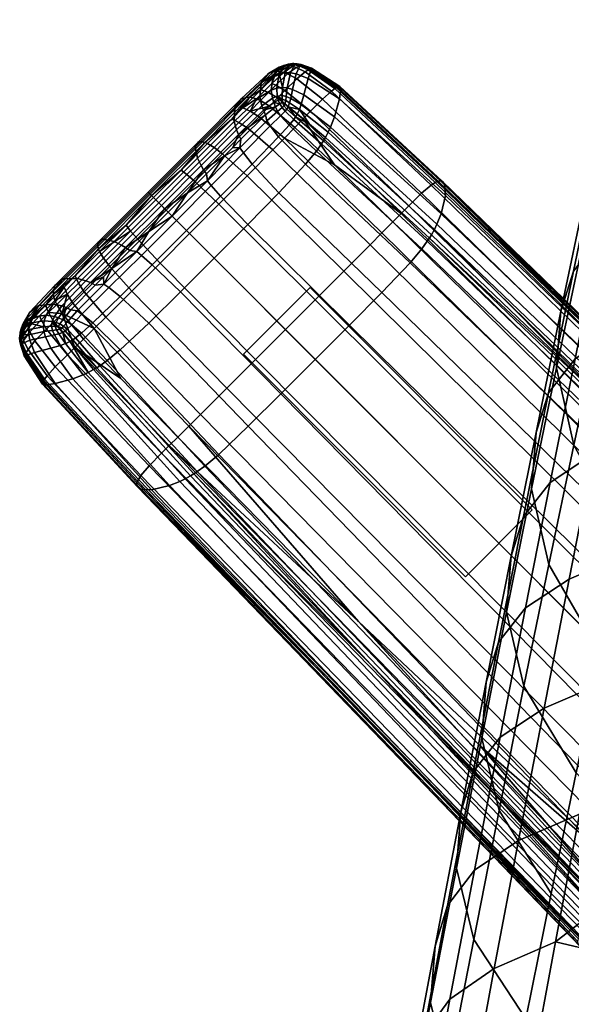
# Model space of a CAD drawing. Header units: millimetres. Extents: x -300 to 300, y -315 to 353.
# Tile 21 of 53: x -299 to -264, y 239 to 302. Entities that reach past the tile are written whole.
import ezdxf

# ---------------------------------------------------------------- set-up
doc = ezdxf.new("R2010")
doc.units = ezdxf.units.MM
doc.header["$MEASUREMENT"] = 0
for name, color, linetype in [('nozky', 250, 'Continuous'), ('podnoz', 7, 'Continuous'), ('sedak', 203, 'Continuous')]:
    doc.layers.add(name, color=color, linetype=linetype)

msp = doc.modelspace()

# ---------------------------------------------------------------- meshes
at = {"layer": 'nozky'}
mesh = msp.add_polyface(dxfattribs=at)
corners = [(-270.429, -266.186, 10), (-266.187, -270.429, 10), (-284.571, -280.328, 10), (-280.328, -284.571, 10), (-270.429, -266.186), (-266.187, -270.429), (-284.571, -280.328), (-280.328, -284.571), (-266.187, -270.429), (-266.187, -270.429, 10), (-270.429, -266.186), (-270.429, -266.186, 10), (-270.429, -266.186), (-270.429, -266.186, 10), (-284.571, -280.328), (-284.571, -280.328, 10), (-284.571, -280.328), (-284.571, -280.328, 10), (-280.328, -284.571), (-280.328, -284.571, 10), (-280.328, -284.571), (-280.328, -284.571, 10), (-266.187, -270.429), (-266.187, -270.429, 10), (-284.571, 280.328, 10), (-280.328, 284.571, 10), (-270.429, 266.186, 10), (-266.187, 270.429, 10), (-284.571, 280.328), (-280.328, 284.571), (-270.429, 266.186), (-266.187, 270.429), (-270.429, 266.186), (-270.429, 266.186, 10), (-266.187, 270.429), (-266.187, 270.429, 10), (-266.187, 270.429), (-266.187, 270.429, 10), (-280.328, 284.571), (-280.328, 284.571, 10), (-280.328, 284.571), (-280.328, 284.571, 10), (-284.571, 280.328), (-284.571, 280.328, 10), (-284.571, 280.328), (-284.571, 280.328, 10), (-270.429, 266.186), (-270.429, 266.186, 10), (270.429, 266.186, 10), (266.187, 270.429, 10), (284.571, 280.328, 10), (280.328, 284.571, 10), (270.429, 266.186), (266.187, 270.429), (284.571, 280.328), (280.328, 284.571), (266.187, 270.429), (266.187, 270.429, 10), (270.429, 266.186), (270.429, 266.186, 10), (270.429, 266.186), (270.429, 266.186, 10), (284.571, 280.328), (284.571, 280.328, 10), (284.571, 280.328), (284.571, 280.328, 10), (280.328, 284.571), (280.328, 284.571, 10), (280.328, 284.571), (280.328, 284.571, 10), (266.187, 270.429), (266.187, 270.429, 10), (284.571, -280.328, 10), (280.328, -284.571, 10), (270.429, -266.186, 10), (266.187, -270.429, 10), (284.571, -280.328), (280.328, -284.571), (270.429, -266.186), (266.187, -270.429), (270.429, -266.186), (270.429, -266.186, 10), (266.187, -270.429), (266.187, -270.429, 10), (266.187, -270.429), (266.187, -270.429, 10), (280.328, -284.571), (280.328, -284.571, 10), (280.328, -284.571), (280.328, -284.571, 10), (284.571, -280.328), (284.571, -280.328, 10), (284.571, -280.328), (284.571, -280.328, 10), (270.429, -266.186), (270.429, -266.186, 10)]
mesh.append_faces([[corners[k] for k in face] for face in [(1, 0, 2, 3), (5, 7, 6, 4), (9, 8, 10, 11), (13, 12, 14, 15), (17, 16, 18, 19), (21, 20, 22, 23), (25, 24, 26, 27), (29, 31, 30, 28), (33, 32, 34, 35), (37, 36, 38, 39), (41, 40, 42, 43), (45, 44, 46, 47), (49, 48, 50, 51), (53, 55, 54, 52), (57, 56, 58, 59), (61, 60, 62, 63), (65, 64, 66, 67), (69, 68, 70, 71), (73, 72, 74, 75), (77, 79, 78, 76), (81, 80, 82, 83), (85, 84, 86, 87), (89, 88, 90, 91), (93, 92, 94, 95)]])
at = {"layer": 'podnoz'}
mesh = msp.add_polyface(dxfattribs=at)
corners = [(-281.291, 294.749, 19.707), (-282.911, 296.094, 18.515), (-283.569, 295.424, 18.792), (-281.959, 294.066, 20), (-284.293, 294.692, 19.001), (-282.695, 293.319, 20.219), (-284.853, 295.068, 18.158), (-286.434, 293.479, 18.396), (-285.899, 293.075, 19.25), (-284.139, 295.789, 17.959), (-285.303, 295.276, 17.115), (-286.85, 293.724, 17.338), (-283.486, 296.449, 17.694), (-284.602, 295.982, 16.929), (-283.734, 296.559, 17.214), (-283.961, 296.629, 16.681), (-283.08, 295.156, 5.301), (-282.872, 294.843, 4.974), (-284.566, 293.121, 5.046), (-284.786, 293.444, 5.418), (-282.398, 295.764, 5.437), (-282.199, 295.487, 5.157), (-284.729, 294, 5.83), (-283.155, 295.545, 5.686), (-282.517, 296.062, 5.778), (-282.972, 296.973, 17.402), (-282.512, 297.436, 17.06), (-282.763, 297.537, 16.6), (-283.222, 297.079, 16.93), (-282.392, 296.625, 18.209), (-281.93, 297.096, 17.848), (-283.452, 297.143, 16.408), (-282.586, 297.985, 15.742), (-281.998, 298.242, 15.841), (-282.803, 297.125, 7.579), (-282.681, 298.043, 9.98), (-282.298, 298.17, 9.822), (-282.448, 297.249, 7.507), (-282.723, 296.596, 6.583), (-282.416, 296.733, 6.583), (-282.637, 296.329, 6.155), (-282.355, 296.484, 6.201), (-282.977, 298.173, 13.053), (-282.635, 298.298, 14.288), (-282.002, 298.683, 13.66), (-282.29, 298.58, 12.523), (-283.428, 297.595, 10.348), (-283.518, 296.67, 7.739), (-283.397, 296.125, 6.617), (-283.292, 295.838, 6.125), (-284.366, 296.659, 15.461), (-284.172, 296.662, 16.095), (-282.438, 298.313, 14.851), (-284.7, 296.558, 14.079), (-285.12, 296.02, 11.075), (-285.148, 295.132, 8.157), (-284.998, 294.591, 6.889), (-284.879, 294.301, 6.329), (-287.179, 293.835, 16.06), (-287.024, 293.795, 16.724), (-287.424, 293.827, 14.61), (-287.646, 293.489, 11.456), (-287.488, 292.785, 8.397), (-287.258, 292.318, 7.067), (-282.257, 296.241, 5.869), (-285.241, 293.48, 5.878)]
mesh.append_faces([[corners[k] for k in face] for face in [(0, 1, 2, 3), (2, 4, 5, 3), (6, 7, 8, 4), (9, 6, 4, 2), (6, 10, 11, 7), (1, 9, 2, 2), (1, 12, 9, 9), (13, 9, 14, 14), (14, 9, 12, 12), (13, 14, 15, 15), (10, 6, 9, 13), (16, 17, 18, 19), (20, 21, 17, 16), (19, 22, 23, 16), (16, 23, 24, 20), (25, 26, 27, 28), (29, 30, 26, 25), (31, 28, 27, 32), (28, 31, 15, 14), (29, 25, 12, 1), (25, 28, 14, 12), (27, 33, 32, 32), (34, 35, 36, 37), (38, 34, 37, 39), (40, 38, 39, 41), (42, 43, 44, 45), (46, 42, 45, 35), (47, 46, 35, 34), (48, 47, 34, 38), (49, 48, 38, 40), (50, 51, 52, 43), (53, 50, 43, 42), (54, 53, 42, 46), (55, 54, 46, 47), (56, 55, 47, 48), (57, 56, 48, 49), (58, 59, 51, 50), (60, 58, 50, 53), (61, 60, 53, 54), (62, 61, 54, 55), (63, 62, 55, 56), (52, 31, 32, 32), (51, 13, 15, 15), (51, 10, 13, 13), (51, 15, 31, 31), (52, 51, 31, 31), (59, 11, 10, 10), (59, 10, 51, 51), (40, 41, 64, 64), (49, 40, 24, 24), (24, 23, 49, 49), (64, 24, 40, 40), (22, 57, 23, 23), (57, 49, 23, 23), (57, 22, 65, 65)]])
mesh = msp.add_polyface(dxfattribs=at)
corners = [(-280.89, 298.718, 14.262), (-280.908, 298.704, 14.459), (-280.315, 298.477, 14.732), (-280.282, 298.496, 14.448), (-281.118, 298.771, 14.105), (-281.163, 298.748, 14.424), (-281.29, 298.79, 14.042), (-280.897, 298.741, 13.327), (-281.182, 298.789, 13.262), (-281.138, 298.787, 13.763), (-280.882, 298.737, 13.878), (-280.235, 298.512, 13.535), (-280.259, 298.508, 14.154), (-278.428, 297.345, 14.031), (-278.494, 297.35, 14.721), (-280.981, 298.67, 12.125), (-281.305, 298.719, 12.123), (-280.257, 298.428, 12.221), (-278.365, 297.223, 12.585), (-281.215, 298.15, 9.557), (-281.566, 298.213, 9.613), (-280.439, 297.861, 9.509), (-281.443, 297.164, 7.245), (-281.771, 297.257, 7.337), (-279.55, 298.026, 15.064), (-278.59, 297.316, 15.377), (-281.365, 298.804, 13.682), (-281.441, 298.801, 13.253), (-281.605, 298.727, 12.169), (-281.9, 298.225, 9.691), (-282.08, 297.291, 7.422), (-281.015, 298.654, 14.912), (-280.945, 298.687, 14.66), (-281.238, 298.722, 14.623), (-281.202, 298.554, 15.378), (-281.437, 298.632, 15.022), (-281.75, 298.149, 16.266), (-281.998, 298.242, 15.841), (-282.512, 297.436, 17.06), (-282.763, 297.537, 16.6), (-280.443, 298.399, 15.387), (-280.371, 298.443, 15.069), (-280.631, 298.273, 15.97), (-281.171, 297.831, 16.988), (-278.752, 297.218, 16.141), (-278.665, 297.275, 15.767), (-278.963, 297.057, 16.839), (-281.43, 298.759, 14.281), (-281.645, 298.677, 14.618), (-282.226, 298.296, 15.371), (-282.586, 297.985, 15.742), (-281.728, 298.771, 13.406), (-281.59, 298.777, 13.871), (-281.956, 298.684, 12.312), (-282.002, 298.683, 13.66), (-281.833, 298.694, 14.164), (-282.29, 298.58, 12.523), (-282.681, 298.043, 9.98), (-282.298, 298.17, 9.822), (-282.635, 298.298, 14.288), (-282.438, 298.313, 14.851)]
mesh.append_faces([[corners[k] for k in face] for face in [(0, 1, 2, 3), (4, 1, 0, 0), (4, 5, 1, 1), (5, 4, 6, 6), (7, 8, 9, 10), (11, 7, 10, 12), (13, 11, 12, 14), (15, 16, 8, 7), (17, 15, 7, 11), (18, 17, 11, 13), (19, 20, 16, 15), (21, 19, 15, 17), (22, 23, 20, 19), (3, 2, 24, 24), (25, 14, 24, 24), (9, 26, 6, 4), (9, 4, 0, 10), (26, 9, 8, 27), (27, 8, 16, 28), (12, 10, 0, 3), (12, 3, 14, 14), (3, 24, 14, 14), (20, 29, 28, 16), (23, 30, 29, 20), (31, 32, 5, 33), (34, 31, 33, 35), (36, 34, 35, 37), (38, 36, 37, 39), (40, 41, 32, 31), (42, 40, 31, 34), (43, 42, 34, 36), (44, 45, 41, 40), (46, 44, 40, 42), (47, 33, 5, 6), (32, 1, 5, 5), (32, 41, 2, 1), (48, 35, 33, 47), (37, 48, 49, 49), (48, 37, 35, 35), (50, 37, 49, 49), (45, 25, 24, 24), (45, 24, 2, 41), (51, 52, 26, 27), (51, 27, 53, 53), (54, 55, 52, 51), (56, 54, 51, 53), (57, 56, 53, 58), (59, 60, 55, 54), (26, 52, 47, 6), (48, 47, 52, 55), (28, 53, 27, 27), (53, 28, 29, 58), (60, 49, 48, 55), (60, 50, 49, 49), (58, 29, 30, 30)]])
mesh = msp.add_polyface(dxfattribs=at)
corners = [(-282.911, 296.094, 18.515), (-281.291, 294.749, 19.707), (-280.766, 295.289, 19.383), (-282.392, 296.625, 18.209), (-284.333, 291.669, 20.482), (-286.127, 289.87, 20.579), (-279.993, 283.794, 22.079), (-278.17, 285.619, 21.979), (-282.695, 293.319, 20.219), (-276.502, 287.292, 21.707), (-281.959, 294.066, 20), (-275.75, 288.049, 21.48), (-275.066, 288.739, 21.178), (-278.778, 292.37, 20.509), (-278.461, 296.555, 9.637), (-280.439, 297.861, 9.509), (-280.257, 298.428, 12.221), (-278.365, 297.223, 12.585), (-280.711, 296.815, 7.084), (-281.443, 297.164, 7.245), (-281.215, 298.15, 9.557), (-278.775, 295.429, 6.994), (-281.557, 296.593, 6.325), (-281.842, 296.714, 6.445), (-281.771, 297.257, 7.337), (-280.892, 296.198, 6.102), (-279.023, 294.771, 5.917), (-281.627, 296.312, 5.946), (-281.877, 296.456, 6.085), (-281.006, 295.89, 5.69), (-279.176, 294.436, 5.463), (-282.08, 297.291, 7.422), (-282.105, 296.776, 6.547), (-282.099, 296.552, 6.218), (-281.721, 296.049, 5.629), (-281.923, 296.215, 5.787), (-279.351, 294.103, 5.074), (-280.359, 294.955, 5.15), (-282.08, 296.351, 5.952), (-281.146, 295.593, 5.341), (-280.617, 292.4, 4.036), (-273.961, 286.131, 4.528), (-275.75, 284.257, 4.391), (-282.305, 290.594, 3.953), (-282.328, 294.158, 4.48), (-284.008, 292.41, 4.482), (-279.922, 293.244, 4.364), (-273.215, 287.029, 4.903), (-281.659, 294.88, 4.734), (-282.199, 295.487, 5.157), (-282.872, 294.843, 4.974), (-281.363, 295.249, 5.002), (-279.6, 293.696, 4.686), (-281.914, 295.777, 5.355), (-282.108, 296.01, 5.588), (-282.398, 295.764, 5.437), (-281.248, 295.418, 5.159), (-279.471, 293.898, 4.867), (-281.809, 295.907, 5.475), (-282.004, 296.109, 5.675), (-282.257, 296.241, 5.869), (-282.517, 296.062, 5.778), (-281.93, 297.096, 17.848), (-281.171, 297.831, 16.988), (-281.75, 298.149, 16.266), (-282.512, 297.436, 17.06), (-279.528, 296.543, 18.039), (-278.963, 297.057, 16.839), (-280.631, 298.273, 15.97), (-280.299, 295.77, 18.996), (-274.527, 289.285, 20.842), (-274.045, 289.771, 20.439), (-282.355, 296.484, 6.201), (-282.416, 296.733, 6.583), (-282.448, 297.249, 7.507), (-282.298, 298.17, 9.822)]
mesh.append_faces([[corners[k] for k in face] for face in [(0, 1, 2, 3), (4, 5, 6, 7), (8, 4, 7, 9), (10, 8, 9, 11), (11, 12, 13, 10), (10, 13, 1, 1), (14, 15, 16, 17), (18, 19, 20, 15), (21, 18, 15, 14), (22, 23, 24, 19), (25, 22, 19, 18), (26, 25, 18, 21), (27, 28, 23, 22), (29, 27, 22, 25), (30, 29, 25, 26), (31, 24, 23, 32), (32, 23, 28, 33), (27, 29, 34, 34), (27, 34, 35, 28), (30, 36, 37, 29), (35, 38, 33, 28), (39, 29, 37, 37), (39, 34, 29, 29), (40, 41, 42, 43), (44, 40, 43, 45), (46, 47, 41, 40), (48, 46, 40, 44), (49, 48, 44, 50), (51, 52, 46, 48), (53, 51, 48, 49), (54, 53, 49, 55), (56, 57, 52, 51), (58, 56, 51, 53), (59, 58, 53, 54), (54, 60, 38, 59), (54, 55, 61, 60), (58, 34, 56, 56), (39, 56, 34, 34), (34, 58, 59, 35), (38, 35, 59, 59), (56, 37, 36, 57), (56, 39, 37, 37), (62, 63, 64, 65), (66, 67, 68, 63), (69, 66, 63, 62), (2, 69, 62, 3), (70, 71, 69, 2), (13, 2, 1, 1), (70, 2, 13, 13), (33, 72, 73, 73), (74, 31, 32, 73), (73, 32, 33, 33), (75, 31, 74, 74), (38, 60, 72, 33)]])
mesh = msp.add_polyface(dxfattribs=at)
corners = [(-287.293, 276.502, 21.707), (-288.049, 275.75, 21.48), (-259.815, 246.984, 25.408), (-259.027, 247.772, 25.637), (-285.619, 278.17, 21.979), (-257.284, 249.516, 25.912), (-283.794, 279.993, 22.079), (-255.382, 251.418, 26.013), (-281.894, 281.893, 22.094), (-253.4, 253.4, 26.027), (-279.993, 283.794, 22.079), (-251.418, 255.382, 26.013), (-278.17, 285.619, 21.979), (-249.516, 257.284, 25.912), (-277.25, 263.348, 22.832), (-269.505, 255.437, 23.885), (-246.984, 259.815, 25.408), (-263.348, 277.25, 22.832), (-275.066, 288.739, 21.178), (-275.75, 288.049, 21.48), (-290.557, 273.236, 19.431), (-291.085, 272.617, 18.151), (-262.974, 243.659, 22.047), (-262.424, 244.326, 23.341), (-289.771, 274.044, 20.439), (-261.607, 245.187, 24.358), (-289.285, 274.527, 20.842), (-261.102, 245.698, 24.765), (-263.205, 243.268, 20.892), (-272.154, 252.375, 19.256), (-263.246, 243.157, 20.472), (-279.858, 260.33, 18.22), (-288.604, 272.247, 6.584), (-288.266, 272.414, 6.096), (-260.365, 243.217, 9.284), (-260.697, 243.042, 9.838), (-289.262, 271.981, 7.74), (-261.332, 242.77, 11.12), (-290.412, 271.705, 10.561), (-262.418, 242.52, 14.162), (-276.461, 260.616, 6.894), (-268.82, 252.646, 7.734), (-263.275, 242.997, 19.763), (-291.357, 272.031, 15.915), (-271.918, 291.334, 15.192), (-278.428, 297.345, 14.031), (-278.494, 297.35, 14.721), (-272.031, 291.358, 15.915), (-271.76, 291.164, 13.674), (-278.365, 297.223, 12.585), (-271.705, 290.412, 10.561), (-278.461, 296.555, 9.637), (-271.981, 289.262, 7.74), (-278.775, 295.429, 6.994), (-272.247, 288.604, 6.584), (-279.023, 294.771, 5.917), (-272.414, 288.266, 6.096), (-279.176, 294.436, 5.463), (-272.168, 291.337, 16.605), (-278.59, 297.316, 15.377), (-260.33, 279.858, 18.22), (-272.603, 287.927, 5.676), (-279.351, 294.103, 5.074), (-260.616, 276.461, 6.894), (-287.506, 272.87, 5.255), (-259.604, 243.701, 8.29), (-259.817, 243.554, 8.529), (-287.716, 272.732, 5.452), (-287.029, 273.214, 4.903), (-259.115, 244.07, 7.839), (-286.131, 273.96, 4.528), (-258.169, 244.877, 7.283), (-284.257, 275.75, 4.391), (-256.131, 246.837, 6.839), (-282.185, 277.807, 4.381), (-253.865, 249.086, 6.647), (-279.994, 279.995, 4.375), (-251.475, 251.475, 6.584), (-277.807, 282.185, 4.381), (-249.086, 253.866, 6.647), (-279.6, 293.696, 4.686), (-272.87, 287.506, 5.255), (-273.215, 287.029, 4.903), (-279.922, 293.244, 4.364), (-279.471, 293.898, 4.867), (-272.732, 287.716, 5.452), (-272.373, 291.247, 17.411), (-272.266, 291.301, 17.016), (-278.665, 297.275, 15.767), (-278.752, 297.218, 16.141), (-272.617, 291.085, 18.151), (-278.963, 297.057, 16.839), (-273.236, 290.557, 19.431), (-279.528, 296.543, 18.039), (-274.045, 289.771, 20.439), (-280.299, 295.77, 18.996), (-278.778, 292.37, 20.509), (-274.527, 289.285, 20.842), (-245.697, 261.102, 24.765)]
mesh.append_faces([[corners[k] for k in face] for face in [(0, 1, 2, 3), (4, 0, 3, 5), (6, 4, 5, 7), (8, 6, 7, 9), (10, 8, 9, 11), (12, 10, 11, 13), (1, 14, 2, 2), (14, 15, 2, 2), (16, 17, 18, 19), (20, 21, 22, 23), (24, 20, 23, 25), (26, 24, 25, 27), (28, 29, 30, 30), (28, 31, 29, 29), (14, 26, 27, 27), (27, 15, 14, 14), (32, 33, 34, 35), (36, 32, 35, 37), (38, 36, 37, 39), (34, 40, 41, 41), (34, 33, 40, 40), (42, 29, 31, 43), (29, 42, 30, 30), (44, 45, 46, 47), (48, 49, 45, 44), (50, 51, 49, 48), (52, 53, 51, 50), (54, 55, 53, 52), (56, 57, 55, 54), (58, 47, 46, 59), (60, 47, 58, 58), (56, 61, 62, 57), (61, 56, 63, 63), (64, 65, 66, 67), (68, 69, 65, 64), (70, 71, 69, 68), (72, 73, 71, 70), (74, 75, 73, 72), (76, 77, 75, 74), (78, 79, 77, 76), (80, 81, 82, 83), (84, 85, 81, 80), (66, 41, 40, 40), (67, 66, 40, 40), (84, 62, 61, 85), (85, 61, 63, 63), (86, 87, 88, 89), (90, 86, 89, 91), (92, 90, 91, 93), (94, 92, 93, 95), (87, 60, 58, 58), (58, 59, 88, 87), (96, 18, 97, 97), (97, 18, 17, 98)]])
mesh = msp.add_polyface(dxfattribs=at)
corners = [(-289.485, 289.485, 19.355), (-291.316, 287.655, 19.342), (-289.87, 286.127, 20.579), (-287.998, 287.998, 20.593), (-287.655, 291.316, 19.342), (-286.127, 289.87, 20.579), (-285.899, 293.075, 19.25), (-284.333, 291.669, 20.482), (-284.293, 294.692, 19.001), (-282.695, 293.319, 20.219), (-289.955, 289.955, 18.496), (-291.752, 288.158, 18.483), (-288.158, 291.751, 18.483), (-286.434, 293.479, 18.396), (-290.285, 290.285, 17.432), (-292.038, 288.533, 17.42), (-293.724, 286.849, 17.338), (-286.85, 293.724, 17.338), (-288.533, 292.038, 17.42), (-289.104, 289.104, 5.518), (-288.831, 288.831, 5.128), (-291.056, 286.609, 5.118), (-291.359, 286.852, 5.505), (-286.017, 290.372, 4.528), (-284.291, 288.571, 3.969), (-286.429, 286.428, 3.97), (-288.192, 288.192, 4.535), (-286.609, 291.056, 5.118), (-286.852, 291.36, 5.505), (-284.008, 292.41, 4.482), (-282.305, 290.594, 3.953), (-284.566, 293.121, 5.046), (-284.786, 293.444, 5.418), (-282.872, 294.843, 4.974), (-282.328, 294.158, 4.48), (-290.584, 288.123, 5.973), (-289.354, 289.353, 5.975), (-285.78, 292.935, 5.914), (-288.122, 290.584, 5.973), (-286.922, 291.787, 5.957), (-285.241, 293.48, 5.878), (-284.729, 294, 5.83), (-287.104, 292.06, 6.48), (-287.258, 292.318, 7.067), (-284.998, 294.591, 6.889), (-284.879, 294.301, 6.329), (-290.506, 290.506, 16.145), (-290.408, 290.409, 16.814), (-287.024, 293.795, 16.724), (-287.179, 293.835, 16.06), (-290.625, 290.625, 14.686), (-287.424, 293.827, 14.61), (-290.567, 290.567, 11.51), (-287.646, 293.489, 11.456), (-290.136, 290.136, 8.431), (-287.488, 292.785, 8.397), (-289.787, 289.787, 7.092), (-289.58, 289.58, 6.502), (-293.836, 287.178, 16.06), (-293.795, 287.024, 16.724), (-293.827, 287.423, 14.61), (-293.489, 287.646, 11.456), (-292.785, 287.488, 8.397), (-292.318, 287.258, 7.067), (-292.061, 287.103, 6.48)]
mesh.append_faces([[corners[k] for k in face] for face in [(0, 1, 2, 3), (4, 0, 3, 5), (6, 4, 5, 7), (8, 6, 7, 9), (10, 11, 1, 0), (12, 10, 0, 4), (13, 12, 4, 6), (10, 14, 15, 11), (11, 15, 16, 16), (13, 17, 18, 12), (12, 18, 14, 10), (19, 20, 21, 22), (23, 24, 25, 26), (27, 23, 26, 20), (28, 27, 20, 19), (29, 30, 24, 23), (31, 29, 23, 27), (32, 31, 27, 28), (33, 34, 29, 31), (19, 22, 35, 35), (35, 36, 19, 19), (32, 28, 37, 37), (28, 19, 38, 38), (36, 38, 19, 19), (28, 38, 39, 39), (32, 37, 40, 40), (37, 28, 39, 39), (41, 32, 40, 40), (42, 43, 44, 45), (46, 47, 48, 49), (50, 46, 49, 51), (52, 50, 51, 53), (54, 52, 53, 55), (56, 54, 55, 43), (57, 56, 43, 42), (58, 59, 47, 46), (60, 58, 46, 50), (61, 60, 50, 52), (62, 61, 52, 54), (63, 62, 54, 56), (64, 63, 56, 57), (48, 18, 17, 17), (47, 18, 48, 48), (45, 40, 37, 42), (42, 39, 38, 38), (39, 42, 37, 37), (57, 42, 38, 38), (18, 47, 14, 14), (47, 15, 14, 14), (59, 16, 15, 15), (47, 59, 15, 15), (36, 35, 57, 57), (38, 36, 57, 57), (57, 35, 64, 64)]])
mesh = msp.add_polyface(dxfattribs=at)
corners = [(-276.502, 287.292, 21.707), (-278.17, 285.619, 21.979), (-249.516, 257.284, 25.912), (-247.772, 259.028, 25.637), (-275.75, 288.049, 21.48), (-246.984, 259.815, 25.408), (-259.815, 246.984, 25.408), (-260.534, 246.266, 25.103), (-250.453, 235.95, 26.488), (-269.505, 255.437, 23.885), (-235.95, 250.453, 26.488), (-246.266, 260.534, 25.103), (-255.438, 269.505, 23.885), (-224.748, 239.513, 27.988), (-263.348, 277.25, 22.832), (-261.102, 245.698, 24.765), (-260.365, 243.217, 9.284), (-268.82, 252.646, 7.734), (-260.029, 243.417, 8.797), (-242.859, 263.262, 19.017), (-271.918, 291.334, 15.192), (-272.031, 291.358, 15.915), (-242.997, 263.276, 19.763), (-197.161, 219.398, 25.091), (-197.316, 219.352, 25.816), (-242.653, 263.114, 17.44), (-271.76, 291.164, 13.674), (-196.922, 219.38, 23.555), (-242.52, 262.418, 14.162), (-271.705, 290.412, 10.561), (-242.77, 261.332, 11.12), (-271.981, 289.262, 7.74), (-243.043, 260.697, 9.838), (-272.247, 288.604, 6.584), (-243.217, 260.366, 9.284), (-272.414, 288.266, 6.096), (-260.33, 279.858, 18.22), (-252.375, 272.154, 19.256), (-243.156, 263.246, 20.472), (-232.785, 253.246, 21.87), (-221.52, 242.398, 23.393), (-252.646, 268.821, 7.734), (-260.616, 276.461, 6.894), (-243.416, 260.029, 8.797), (-233.018, 250.204, 10.102), (-221.716, 239.565, 11.552), (-275.75, 284.257, 4.391), (-246.838, 256.131, 6.839), (-249.086, 253.866, 6.647), (-277.807, 282.185, 4.381), (-273.961, 286.131, 4.528), (-244.877, 258.169, 7.283), (-273.215, 287.029, 4.903), (-244.07, 259.115, 7.839), (-272.87, 287.506, 5.255), (-243.701, 259.604, 8.29), (-272.732, 287.716, 5.452), (-243.554, 259.818, 8.529), (-259.817, 243.554, 8.529), (-243.389, 263.146, 21.295), (-243.268, 263.205, 20.892), (-272.266, 291.301, 17.016), (-272.373, 291.247, 17.411), (-243.658, 262.974, 22.047), (-272.617, 291.085, 18.151), (-244.326, 262.424, 23.341), (-273.236, 290.557, 19.431), (-245.187, 261.607, 24.358), (-274.045, 289.771, 20.439), (-245.697, 261.102, 24.765), (-274.527, 289.285, 20.842), (-197.751, 219.107, 27.307), (-197.618, 219.195, 26.914), (-198.047, 218.883, 28.044)]
mesh.append_faces([[corners[k] for k in face] for face in [(0, 1, 2, 3), (4, 0, 3, 5), (6, 7, 8, 8), (6, 9, 7, 7), (5, 10, 11, 11), (5, 11, 12, 12), (10, 5, 13, 13), (14, 5, 12, 12), (15, 8, 7, 7), (9, 15, 7, 7), (16, 17, 18, 18), (19, 20, 21, 22), (23, 19, 22, 24), (25, 26, 20, 19), (27, 25, 19, 23), (28, 29, 26, 25), (30, 31, 29, 28), (32, 33, 31, 30), (34, 35, 33, 32), (22, 36, 37, 37), (22, 38, 39, 39), (38, 22, 37, 37), (40, 22, 39, 39), (24, 22, 40, 40), (22, 21, 36, 36), (34, 41, 42, 35), (41, 34, 43, 43), (44, 34, 45, 45), (43, 34, 44, 44), (46, 47, 48, 49), (50, 51, 47, 46), (52, 53, 51, 50), (54, 55, 53, 52), (56, 57, 55, 54), (17, 58, 18, 18), (44, 45, 57, 57), (44, 57, 43, 43), (43, 57, 41, 41), (56, 42, 41, 57), (59, 60, 61, 62), (63, 59, 62, 64), (65, 63, 64, 66), (67, 65, 66, 68), (69, 67, 68, 70), (71, 72, 60, 59), (73, 71, 59, 63), (60, 38, 37, 37), (60, 40, 39, 39), (60, 39, 38, 38), (60, 37, 36, 36), (60, 36, 61, 61), (14, 12, 69, 69), (69, 12, 11, 11), (69, 10, 13, 13), (10, 69, 11, 11)]])
mesh = msp.add_polyface(dxfattribs=at)
corners = [(-289.87, 286.127, 20.579), (-291.669, 284.333, 20.482), (-285.619, 278.17, 21.979), (-283.794, 279.993, 22.079), (-287.998, 287.998, 20.593), (-281.894, 281.893, 22.094), (-286.127, 289.87, 20.579), (-279.993, 283.794, 22.079), (-294.691, 284.293, 19.001), (-295.424, 283.57, 18.792), (-294.066, 281.959, 20), (-293.319, 282.695, 20.219), (-293.075, 285.9, 19.25), (-291.316, 287.655, 19.342), (-295.068, 284.852, 18.158), (-295.789, 284.138, 17.959), (-293.479, 286.433, 18.396), (-291.752, 288.158, 18.483), (-296.095, 282.911, 18.515), (-294.748, 281.291, 19.707), (-295.276, 285.302, 17.115), (-295.982, 284.602, 16.929), (-293.724, 286.849, 17.338), (-296.01, 282.108, 5.588), (-295.777, 281.914, 5.355), (-295.907, 281.808, 5.476), (-296.109, 282.004, 5.675), (-295.764, 282.398, 5.437), (-295.486, 282.199, 5.157), (-294.843, 282.872, 4.974), (-294.158, 282.328, 4.48), (-294.88, 281.659, 4.734), (-295.156, 283.08, 5.301), (-292.41, 284.008, 4.482), (-290.594, 282.305, 3.953), (-292.4, 280.617, 4.036), (-293.121, 284.567, 5.046), (-293.444, 284.786, 5.418), (-290.371, 286.017, 4.528), (-288.571, 284.291, 3.969), (-291.056, 286.609, 5.118), (-291.359, 286.852, 5.505), (-286.429, 286.428, 3.97), (-279.994, 279.995, 4.375), (-282.185, 277.807, 4.381), (-288.192, 288.192, 4.535), (-288.831, 288.831, 5.128), (-284.291, 288.571, 3.969), (-277.807, 282.185, 4.381), (-282.305, 290.594, 3.953), (-275.75, 284.257, 4.391), (-296.062, 282.517, 5.778), (-295.545, 283.155, 5.686), (-292.936, 285.78, 5.914), (-294, 284.728, 5.83), (-293.479, 285.241, 5.878), (-291.787, 286.921, 5.957), (-290.584, 288.123, 5.973), (-296.659, 284.366, 15.461), (-296.662, 284.172, 16.095), (-293.795, 287.024, 16.724), (-293.836, 287.178, 16.06), (-296.558, 284.7, 14.079), (-293.827, 287.423, 14.61), (-296.02, 285.12, 11.075), (-293.489, 287.646, 11.456), (-295.133, 285.149, 8.157), (-292.785, 287.488, 8.397), (-294.591, 284.998, 6.889), (-292.318, 287.258, 7.067), (-294.301, 284.878, 6.329), (-292.061, 287.103, 6.48), (-296.125, 283.397, 6.617), (-296.67, 283.517, 7.739), (-295.838, 283.292, 6.125)]
mesh.append_faces([[corners[k] for k in face] for face in [(0, 1, 2, 3), (4, 0, 3, 5), (6, 4, 5, 7), (8, 9, 10, 11), (12, 8, 11, 1), (13, 12, 1, 0), (14, 15, 9, 8), (16, 14, 8, 12), (17, 16, 12, 13), (18, 19, 10, 10), (9, 18, 10, 10), (9, 15, 18, 18), (14, 20, 21, 15), (16, 22, 20, 14), (16, 17, 22, 22), (23, 24, 25, 26), (27, 28, 24, 23), (29, 30, 31, 28), (32, 29, 28, 27), (33, 34, 35, 30), (36, 33, 30, 29), (37, 36, 29, 32), (38, 39, 34, 33), (40, 38, 33, 36), (41, 40, 36, 37), (42, 43, 44, 39), (45, 42, 39, 38), (46, 45, 38, 40), (47, 48, 43, 42), (49, 50, 48, 47), (27, 51, 52, 32), (41, 37, 53, 53), (32, 52, 54, 37), (37, 54, 55, 55), (41, 53, 56, 56), (57, 41, 56, 56), (53, 37, 55, 55), (58, 59, 60, 61), (62, 58, 61, 63), (64, 62, 63, 65), (66, 64, 65, 67), (68, 66, 67, 69), (70, 68, 69, 71), (72, 73, 66, 68), (74, 72, 68, 70), (59, 21, 20, 20), (60, 20, 22, 22), (59, 20, 60, 60), (70, 54, 52, 74), (70, 71, 53, 53), (71, 57, 56, 56), (53, 71, 56, 56), (70, 55, 54, 54), (55, 70, 53, 53), (52, 51, 74, 74)]])
mesh = msp.add_polyface(dxfattribs=at)
corners = [(-295.789, 284.138, 17.959), (-296.56, 283.734, 17.214), (-296.449, 283.487, 17.694), (-295.982, 284.602, 16.929), (-296.629, 283.961, 16.681), (-296.095, 282.911, 18.515), (-296.973, 282.972, 17.402), (-297.436, 282.511, 17.06), (-297.096, 281.929, 17.848), (-296.625, 282.392, 18.209), (-297.537, 282.763, 16.6), (-298.242, 281.998, 15.841), (-298.149, 281.75, 16.266), (-297.078, 283.222, 16.93), (-298.296, 282.226, 15.371), (-298.525, 281.911, 14.99), (-298.632, 281.437, 15.022), (-295.289, 280.766, 19.383), (-297.984, 282.586, 15.742), (-297.144, 283.452, 16.408), (-296.351, 282.08, 5.952), (-296.215, 281.922, 5.787), (-296.455, 281.877, 6.085), (-296.553, 282.099, 6.218), (-297.257, 281.771, 7.337), (-297.291, 282.08, 7.422), (-296.775, 282.105, 6.547), (-296.713, 281.842, 6.445), (-296.109, 282.004, 5.675), (-295.907, 281.808, 5.476), (-296.049, 281.72, 5.63), (-296.241, 282.256, 5.869), (-296.01, 282.108, 5.588), (-296.062, 282.517, 5.778), (-295.764, 282.398, 5.437), (-298.298, 282.634, 14.288), (-298.313, 282.438, 14.851), (-296.662, 284.172, 16.095), (-296.659, 284.366, 15.461), (-298.174, 282.976, 13.053), (-296.558, 284.7, 14.079), (-297.595, 283.428, 10.348), (-296.02, 285.12, 11.075), (-296.67, 283.517, 7.739), (-295.133, 285.149, 8.157), (-298.684, 282.002, 13.66), (-298.693, 281.833, 14.164), (-298.58, 282.29, 12.523), (-298.043, 282.68, 9.98), (-297.125, 282.803, 7.579), (-296.596, 282.723, 6.583), (-296.125, 283.397, 6.617), (-296.329, 282.637, 6.155), (-295.838, 283.292, 6.125), (-298.684, 281.956, 12.312), (-298.771, 281.728, 13.406), (-298.17, 282.298, 9.822), (-297.249, 282.448, 7.507), (-296.732, 282.416, 6.583), (-296.484, 282.355, 6.201), (-298.225, 281.9, 9.691), (-298.727, 281.605, 12.169)]
mesh.append_faces([[corners[k] for k in face] for face in [(0, 1, 2, 2), (0, 3, 1, 1), (4, 1, 3, 3), (5, 0, 2, 2), (6, 7, 8, 9), (10, 11, 12, 7), (13, 10, 7, 6), (11, 14, 15, 16), (5, 6, 9, 9), (9, 17, 5, 5), (18, 10, 13, 19), (19, 13, 1, 4), (14, 11, 18, 18), (13, 6, 2, 1), (6, 5, 2, 2), (11, 10, 18, 18), (20, 21, 22, 23), (24, 25, 26, 27), (27, 26, 23, 22), (20, 28, 21, 21), (21, 28, 29, 30), (31, 32, 28, 20), (33, 34, 32, 31), (35, 36, 37, 38), (39, 35, 38, 40), (41, 39, 40, 42), (43, 41, 42, 44), (45, 46, 36, 35), (47, 45, 35, 39), (48, 47, 39, 41), (49, 48, 41, 43), (50, 49, 43, 51), (52, 50, 51, 53), (54, 55, 45, 47), (56, 54, 47, 48), (57, 56, 48, 49), (58, 57, 49, 50), (59, 58, 50, 52), (59, 23, 58, 58), (37, 4, 3, 3), (37, 19, 4, 4), (36, 18, 19, 19), (18, 36, 14, 14), (15, 14, 36, 36), (37, 36, 19, 19), (46, 15, 36, 36), (56, 60, 61, 54), (25, 56, 57, 57), (58, 26, 25, 57), (33, 52, 53, 53), (56, 25, 60, 60), (26, 58, 23, 23), (52, 33, 31, 59), (31, 20, 23, 59)]])
mesh = msp.add_polyface(dxfattribs=at)
corners = [(-298.765, 281.114, 14.211), (-298.787, 281.138, 13.763), (-298.737, 280.882, 13.878), (-298.709, 280.899, 14.382), (-298.79, 281.29, 14.042), (-298.805, 281.365, 13.682), (-291.669, 284.333, 20.482), (-293.319, 282.695, 20.219), (-287.293, 276.502, 21.707), (-285.619, 278.17, 21.979), (-297.096, 281.929, 17.848), (-297.83, 281.171, 16.988), (-296.544, 279.528, 18.039), (-295.77, 280.298, 18.996), (-296.625, 282.392, 18.209), (-295.289, 280.766, 19.383), (-298.654, 281.015, 14.912), (-298.688, 280.945, 14.66), (-298.443, 280.372, 15.069), (-298.399, 280.444, 15.387), (-298.554, 281.202, 15.378), (-298.273, 280.631, 15.97), (-298.149, 281.75, 16.266), (-297.436, 282.511, 17.06), (-298.722, 281.238, 14.623), (-298.748, 281.163, 14.424), (-298.632, 281.437, 15.022), (-298.242, 281.998, 15.841), (-298.477, 280.315, 14.732), (-298.677, 281.645, 14.618), (-298.76, 281.43, 14.281), (-298.525, 281.911, 14.99), (-296.095, 282.911, 18.515), (-294.748, 281.291, 19.707), (-296.593, 281.556, 6.325), (-296.312, 281.627, 5.946), (-295.89, 281.006, 5.69), (-296.198, 280.892, 6.102), (-297.164, 281.443, 7.245), (-296.814, 280.71, 7.084), (-298.15, 281.215, 9.557), (-297.861, 280.439, 9.509), (-298.67, 280.982, 12.125), (-298.428, 280.257, 12.221), (-298.741, 280.897, 13.327), (-298.512, 280.236, 13.535), (-298.508, 280.259, 14.154), (-296.713, 281.842, 6.445), (-296.455, 281.877, 6.085), (-297.257, 281.771, 7.337), (-298.213, 281.566, 9.613), (-298.719, 281.304, 12.123), (-298.789, 281.182, 13.262), (-296.049, 281.72, 5.63), (-295.594, 281.146, 5.341), (-296.215, 281.922, 5.787), (-298.225, 281.9, 9.691), (-297.291, 282.08, 7.422), (-298.801, 281.442, 13.253), (-298.727, 281.605, 12.169), (-295.777, 281.914, 5.355), (-295.249, 281.363, 5.002), (-295.418, 281.249, 5.159), (-295.907, 281.808, 5.476), (-294.88, 281.659, 4.734), (-293.244, 279.921, 4.364), (-293.695, 279.6, 4.686), (-295.486, 282.199, 5.157), (-294.158, 282.328, 4.48), (-292.4, 280.617, 4.036), (-293.897, 279.471, 4.867), (-298.771, 281.728, 13.406), (-298.776, 281.59, 13.871), (-298.693, 281.833, 14.164), (-298.684, 282.002, 13.66), (-298.684, 281.956, 12.312)]
mesh.append_faces([[corners[k] for k in face] for face in [(0, 1, 2, 3), (4, 5, 1, 0), (6, 7, 8, 9), (10, 11, 12, 13), (14, 10, 13, 15), (16, 17, 18, 19), (20, 16, 19, 21), (22, 20, 21, 11), (23, 22, 11, 10), (24, 25, 17, 16), (26, 24, 16, 20), (27, 26, 20, 22), (18, 3, 28, 28), (17, 3, 18, 18), (0, 3, 17, 25), (0, 25, 4, 4), (26, 29, 30, 24), (24, 30, 4, 25), (26, 31, 29, 29), (32, 15, 33, 33), (34, 35, 36, 37), (38, 34, 37, 39), (40, 38, 39, 41), (42, 40, 41, 43), (44, 42, 43, 45), (2, 44, 45, 46), (47, 48, 35, 34), (49, 47, 34, 38), (50, 49, 38, 40), (51, 50, 40, 42), (52, 51, 42, 44), (1, 52, 44, 2), (36, 53, 54, 54), (35, 53, 36, 36), (55, 53, 35, 48), (50, 56, 57, 49), (2, 46, 28, 3), (52, 58, 59, 51), (59, 56, 50, 50), (1, 5, 58, 52), (51, 59, 50, 50), (60, 61, 62, 63), (64, 65, 66, 61), (67, 64, 61, 60), (68, 69, 65, 64), (70, 54, 62, 62), (54, 53, 63, 62), (71, 72, 73, 74), (58, 5, 72, 71), (58, 71, 75, 75), (73, 29, 31, 31), (73, 30, 29, 29), (72, 30, 73, 73), (4, 30, 72, 5), (75, 59, 58, 58)]])
mesh = msp.add_polyface(dxfattribs=at)
corners = [(-293.319, 282.695, 20.219), (-294.066, 281.959, 20), (-288.049, 275.75, 21.48), (-287.293, 276.502, 21.707), (-288.739, 275.067, 21.178), (-277.25, 263.348, 22.832), (-294.748, 281.291, 19.707), (-292.369, 278.778, 20.509), (-291.247, 272.373, 17.411), (-291.301, 272.265, 17.016), (-263.205, 243.268, 20.892), (-263.146, 243.389, 21.295), (-291.085, 272.617, 18.151), (-262.974, 243.659, 22.047), (-297.218, 278.752, 16.141), (-297.275, 278.665, 15.767), (-297.057, 278.962, 16.839), (-296.544, 279.528, 18.039), (-290.557, 273.236, 19.431), (-295.77, 280.298, 18.996), (-289.771, 274.044, 20.439), (-295.289, 280.766, 19.383), (-289.285, 274.527, 20.842), (-298.399, 280.444, 15.387), (-298.443, 280.372, 15.069), (-298.273, 280.631, 15.97), (-297.83, 281.171, 16.988), (-291.338, 272.167, 16.605), (-279.858, 260.33, 18.22), (-297.316, 278.59, 15.377), (-298.477, 280.315, 14.732), (-298.026, 279.55, 15.064), (-291.164, 271.76, 13.674), (-290.412, 271.705, 10.561), (-262.418, 242.52, 14.162), (-263.114, 242.653, 17.44), (-291.334, 271.918, 15.192), (-263.262, 242.859, 19.017), (-291.357, 272.031, 15.915), (-263.275, 242.997, 19.763), (-294.771, 279.024, 5.917), (-294.436, 279.176, 5.463), (-288.266, 272.414, 6.096), (-288.604, 272.247, 6.584), (-295.43, 278.775, 6.994), (-289.262, 271.981, 7.74), (-296.555, 278.46, 9.637), (-297.223, 278.366, 12.585), (-297.346, 278.427, 14.031), (-297.351, 278.495, 14.721), (-296.198, 280.892, 6.102), (-295.89, 281.006, 5.69), (-296.814, 280.71, 7.084), (-297.861, 280.439, 9.509), (-298.428, 280.257, 12.221), (-298.512, 280.236, 13.535), (-298.508, 280.259, 14.154), (-287.927, 272.603, 5.676), (-294.103, 279.35, 5.074), (-295.594, 281.146, 5.341), (-276.461, 260.616, 6.894), (-293.695, 279.6, 4.686), (-287.506, 272.87, 5.255), (-287.716, 272.732, 5.452), (-293.897, 279.471, 4.867), (-295.249, 281.363, 5.002), (-295.418, 281.249, 5.159), (-293.244, 279.921, 4.364), (-287.029, 273.214, 4.903), (-292.4, 280.617, 4.036), (-286.131, 273.96, 4.528), (-290.594, 282.305, 3.953), (-284.257, 275.75, 4.391), (-288.571, 284.291, 3.969), (-282.185, 277.807, 4.381)]
mesh.append_faces([[corners[k] for k in face] for face in [(0, 1, 2, 3), (2, 4, 5, 5), (1, 6, 7, 7), (1, 7, 4, 2), (8, 9, 10, 11), (12, 8, 11, 13), (14, 15, 9, 8), (16, 14, 8, 12), (17, 16, 12, 18), (19, 17, 18, 20), (21, 19, 20, 22), (23, 24, 15, 14), (25, 23, 14, 16), (26, 25, 16, 17), (9, 27, 28, 28), (29, 27, 9, 15), (10, 9, 28, 28), (24, 30, 31, 31), (24, 31, 29, 15), (22, 4, 7, 21), (4, 22, 5, 5), (7, 6, 21, 21), (32, 33, 34, 35), (36, 32, 35, 37), (38, 36, 37, 39), (40, 41, 42, 43), (44, 40, 43, 45), (46, 44, 45, 33), (47, 46, 33, 32), (48, 47, 32, 36), (49, 48, 36, 38), (50, 51, 41, 40), (52, 50, 40, 44), (53, 52, 44, 46), (54, 53, 46, 47), (55, 54, 47, 48), (56, 55, 48, 49), (57, 42, 41, 58), (41, 59, 58, 58), (60, 42, 57, 57), (51, 59, 41, 41), (49, 38, 27, 29), (27, 38, 28, 28), (29, 31, 49, 49), (49, 31, 30, 56), (61, 62, 63, 64), (65, 61, 64, 66), (67, 68, 62, 61), (69, 70, 68, 67), (71, 72, 70, 69), (73, 74, 72, 71), (60, 57, 63, 63), (64, 58, 59, 59), (63, 57, 58, 64)]])
at = {"layer": 'sedak'}
mesh = msp.add_polyface(dxfattribs=at)
corners = [(-243.417, 278.019, 589.181), (-253.891, 275.404, 590.362), (-252.795, 281.06, 604.578), (-254.989, 269.686, 576.141), (-250.65, 291.965, 632.495), (-241.308, 289.238, 617.542), (-251.712, 286.599, 618.663), (-260.695, 281.873, 616.61), (-256.88, 283.516, 615.64), (-258.434, 275.651, 595.76), (-262.265, 274.01, 596.749), (-259.126, 289.607, 636.521), (-255.327, 291.257, 635.575), (-257.511, 297.395, 657.075), (-253.728, 299.054, 656.155), (-263.462, 280.046, 617.763), (-265.042, 272.184, 597.921), (-261.883, 287.774, 637.647), (-260.257, 295.552, 658.168), (-265.152, 277.881, 619.117), (-266.735, 270.019, 599.297), (-263.568, 285.603, 638.966), (-261.938, 293.37, 659.437), (-265.944, 275.354, 620.526), (-267.528, 267.493, 600.736), (-264.36, 283.069, 640.326), (-262.73, 290.824, 660.725), (-264.646, 279.459, 641.848), (-266.23, 271.769, 622.13), (-263.015, 287.187, 662.117), (-261.539, 293.969, 680.424), (-261.254, 297.63, 679.203), (-263.542, 274.557, 643.422), (-265.126, 266.967, 623.834), (-261.911, 282.182, 663.486), (-260.435, 288.873, 681.512), (-258.472, 296.399, 702.361), (-259.572, 301.594, 701.756), (-258.595, 275.98, 664.75), (-260.226, 268.596, 644.961), (-257.119, 282.457, 682.396), (-255.169, 289.747, 702.58), (-252.4, 276.308, 683.036), (-253.874, 270.092, 665.765), (-250.485, 283.307, 702.563), (-247.619, 289.556, 719.725), (-252.081, 296.257, 720.569), (-246.031, 297.266, 731.423), (-244.823, 277.621, 702.491), (-246.651, 270.86, 683.553), (-259.991, 267.674, 575.904), (-249.62, 297.103, 645.949)]
mesh.append_faces([[corners[k] for k in face] for face in [(0, 1, 2, 2), (0, 3, 1, 1), (4, 5, 6, 6), (7, 8, 9, 10), (11, 12, 8, 7), (13, 14, 12, 11), (15, 7, 10, 16), (17, 11, 7, 15), (18, 13, 11, 17), (19, 15, 16, 20), (21, 17, 15, 19), (22, 18, 17, 21), (23, 19, 20, 24), (25, 21, 19, 23), (26, 22, 21, 25), (27, 25, 23, 28), (29, 26, 25, 27), (30, 31, 26, 29), (32, 27, 28, 33), (34, 29, 27, 32), (35, 30, 29, 34), (36, 37, 30, 35), (38, 34, 32, 39), (40, 35, 34, 38), (41, 36, 35, 40), (42, 40, 38, 43), (44, 41, 40, 42), (44, 45, 46, 46), (41, 44, 46, 46), (46, 45, 47, 47), (48, 44, 42, 49), (1, 3, 50, 9), (2, 8, 6, 6), (4, 6, 8, 12), (9, 2, 1, 1), (4, 12, 51, 51), (9, 8, 2, 2)]])
mesh = msp.add_polyface(dxfattribs=at)
corners = [(-247.6, 255.249, 533.343), (-258.212, 252.694, 534.631), (-257.159, 258.286, 548.172), (-259.232, 247.224, 521.496), (-245.538, 266.549, 560.801), (-256.082, 263.962, 562.039), (-254.989, 269.686, 576.141), (-243.417, 278.019, 589.181), (-265.437, 257.83, 556.784), (-261.574, 259.481, 555.778), (-263.178, 251.095, 535.445), (-267.057, 249.425, 536.447), (-263.837, 266.032, 576.906), (-259.991, 267.674, 575.904), (-262.265, 274.01, 596.749), (-258.434, 275.651, 595.76), (-268.234, 255.977, 557.962), (-269.865, 247.54, 537.609), (-266.624, 264.198, 578.087), (-265.042, 272.184, 597.921), (-269.937, 253.775, 559.339), (-271.573, 245.293, 538.963), (-268.322, 262.021, 579.472), (-266.735, 270.019, 599.297), (-269.116, 259.487, 580.924), (-270.731, 251.218, 560.787), (-267.528, 267.493, 600.736), (-269.401, 255.931, 582.609), (-271.016, 247.662, 562.482), (-267.814, 263.926, 602.393), (-266.23, 271.769, 622.13), (-265.944, 275.354, 620.526), (-268.297, 251.317, 584.443), (-269.912, 243.133, 564.343), (-266.71, 259.22, 604.178), (-265.126, 266.967, 623.834), (-263.394, 253.728, 605.99), (-264.981, 246.051, 586.316), (-261.81, 261.241, 625.541), (-260.226, 268.596, 644.961), (-263.542, 274.557, 643.422), (-257.084, 255.936, 626.993), (-258.666, 248.708, 607.545), (-255.502, 263.003, 646.246), (-253.874, 270.092, 665.765), (-258.595, 275.98, 664.75), (-251.306, 251.195, 628.266), (-252.879, 244.213, 608.923), (-249.734, 258.018, 647.358), (-248.116, 264.859, 666.625), (-246.651, 270.86, 683.553), (-252.4, 276.308, 683.036)]
mesh.append_faces([[corners[k] for k in face] for face in [(0, 1, 2, 2), (0, 3, 1, 1), (0, 2, 4, 4), (4, 5, 6, 6), (7, 4, 6, 6), (2, 5, 4, 4), (8, 9, 10, 11), (12, 13, 9, 8), (14, 15, 13, 12), (16, 8, 11, 17), (18, 12, 8, 16), (19, 14, 12, 18), (20, 16, 17, 21), (22, 18, 16, 20), (23, 19, 18, 22), (24, 22, 20, 25), (26, 23, 22, 24), (27, 24, 25, 28), (29, 26, 24, 27), (30, 31, 26, 29), (32, 27, 28, 33), (34, 29, 27, 32), (35, 30, 29, 34), (36, 34, 32, 37), (38, 35, 34, 36), (39, 40, 35, 38), (41, 38, 36, 42), (43, 39, 38, 41), (44, 45, 39, 43), (46, 41, 42, 47), (48, 43, 41, 46), (49, 44, 43, 48), (50, 51, 44, 49), (2, 1, 10, 9), (2, 9, 5, 5), (13, 6, 5, 5), (9, 13, 5, 5)]])
mesh = msp.add_polyface(dxfattribs=at)
corners = [(-237.239, 237, 482.67), (-238.664, 228.026, 461.987), (-252.761, 225.486, 463.377), (-251.278, 234.422, 483.979), (-220.437, 239.623, 481.521), (-221.787, 230.55, 460.733), (-235.572, 247.086, 506.289), (-249.536, 244.442, 507.518), (-218.868, 249.83, 505.239), (-264.179, 218.901, 455.828), (-263.536, 222.923, 464.822), (-262.811, 227.258, 474.683), (-262.009, 231.891, 485.363), (-261.139, 236.787, 496.78), (-260.211, 241.909, 508.852), (-259.232, 247.224, 521.496), (-247.6, 255.249, 533.343), (-256.057, 229.624, 569.4), (-261.863, 233.627, 567.911), (-263.501, 225.645, 547.584), (-257.687, 221.884, 549.106), (-254.454, 237.064, 589.378), (-260.251, 241.313, 587.933), (-252.879, 244.213, 608.923), (-258.666, 248.708, 607.545), (-249.815, 226.323, 570.648), (-251.427, 218.745, 550.389), (-248.23, 233.606, 590.576), (-246.673, 240.608, 610.052), (-245.118, 247.447, 629.295), (-251.306, 251.195, 628.266), (-243.565, 226.529, 578.639), (-242.473, 231.564, 592.535), (-241.374, 236.554, 606.441), (-244.643, 221.486, 564.894), (-240.278, 241.46, 620.208), (-239.195, 246.24, 633.69), (-221.827, 226.032, 593.581), (-233.068, 228.271, 592.641), (-234.714, 220.331, 571.079), (-223.396, 217.889, 572.113), (-220.252, 234.112, 614.898), (-231.417, 236.097, 614.081), (-218.704, 241.957, 635.546), (-229.793, 243.654, 634.866), (-217.107, 249.922, 656.377), (-228.119, 251.292, 655.843), (-238.134, 250.854, 646.737)]
mesh.append_faces([[corners[k] for k in face] for face in [(0, 1, 2, 3), (4, 5, 1, 0), (6, 0, 3, 7), (8, 4, 0, 6), (2, 9, 10, 10), (3, 11, 12, 12), (3, 12, 13, 13), (2, 10, 11, 11), (7, 14, 15, 15), (7, 3, 13, 13), (15, 16, 7, 7), (2, 11, 3, 3), (13, 14, 7, 7), (17, 18, 19, 20), (21, 22, 18, 17), (23, 24, 22, 21), (25, 17, 20, 26), (27, 21, 17, 25), (28, 23, 21, 27), (29, 30, 23, 28), (27, 25, 31, 32), (28, 27, 32, 33), (34, 31, 25, 25), (28, 33, 35, 35), (29, 28, 35, 36), (37, 38, 39, 40), (41, 42, 38, 37), (43, 44, 42, 41), (45, 46, 44, 43), (31, 38, 32, 32), (33, 42, 35, 35), (35, 44, 36, 36), (33, 32, 38, 42), (44, 47, 36, 36), (42, 44, 35, 35), (39, 38, 31, 31), (44, 46, 47, 47)]])
mesh = msp.add_polyface(dxfattribs=at)
corners = [(-271.673, 224.377, 477.943), (-267.738, 226.197, 476.944), (-269.222, 217.234, 456.922), (-273.184, 215.298, 457.965), (-270.158, 232.877, 497.365), (-266.244, 234.625, 496.375), (-268.604, 241.272, 517.013), (-264.708, 242.972, 516.019), (-267.057, 249.425, 536.447), (-263.178, 251.095, 535.445), (-272.991, 230.873, 498.492), (-274.525, 222.274, 479.071), (-271.423, 239.338, 518.156), (-269.865, 247.54, 537.609), (-274.714, 228.478, 499.793), (-276.264, 219.76, 480.37), (-273.137, 237.03, 519.482), (-271.573, 245.293, 538.963), (-275.517, 225.748, 501.176), (-277.078, 216.927, 481.754), (-273.934, 234.377, 520.885), (-272.368, 242.696, 540.391), (-270.731, 251.218, 560.787), (-269.937, 253.775, 559.339), (-274.221, 230.783, 522.567), (-275.809, 222.114, 502.855), (-272.653, 239.128, 542.083), (-271.016, 247.662, 562.482), (-273.12, 226.389, 524.457), (-274.714, 217.769, 504.762), (-271.55, 234.674, 543.96), (-269.912, 243.133, 564.343), (-268.235, 229.84, 545.9), (-269.81, 221.74, 526.421), (-266.596, 238.088, 566.255), (-264.981, 246.051, 586.316), (-268.297, 251.317, 584.443), (-263.501, 225.645, 547.584), (-265.08, 217.781, 528.129), (-261.863, 233.627, 567.911), (-260.251, 241.313, 587.933), (-258.666, 248.708, 607.545), (-263.394, 253.728, 605.99), (-257.687, 221.884, 549.106), (-259.261, 214.238, 529.677), (-263.536, 222.923, 464.822), (-262.811, 227.258, 474.683), (-262.009, 231.891, 485.363), (-261.139, 236.787, 496.78), (-260.211, 241.909, 508.852), (-258.212, 252.694, 534.631), (-259.232, 247.224, 521.496)]
mesh.append_faces([[corners[k] for k in face] for face in [(0, 1, 2, 3), (4, 5, 1, 0), (6, 7, 5, 4), (8, 9, 7, 6), (10, 4, 0, 11), (12, 6, 4, 10), (13, 8, 6, 12), (14, 10, 11, 15), (16, 12, 10, 14), (17, 13, 12, 16), (18, 14, 15, 19), (20, 16, 14, 18), (21, 17, 16, 20), (22, 23, 17, 21), (24, 20, 18, 25), (26, 21, 20, 24), (27, 22, 21, 26), (28, 24, 25, 29), (30, 26, 24, 28), (31, 27, 26, 30), (32, 30, 28, 33), (34, 31, 30, 32), (35, 36, 31, 34), (37, 32, 33, 38), (39, 34, 32, 37), (40, 35, 34, 39), (41, 42, 35, 40), (43, 37, 38, 44), (45, 1, 46, 46), (46, 1, 47, 47), (48, 47, 5, 5), (5, 49, 48, 48), (50, 51, 7, 9), (7, 51, 49, 49), (2, 1, 45, 45), (7, 49, 5, 5), (47, 1, 5, 5)]])

doc.saveas('drawing.dxf')
